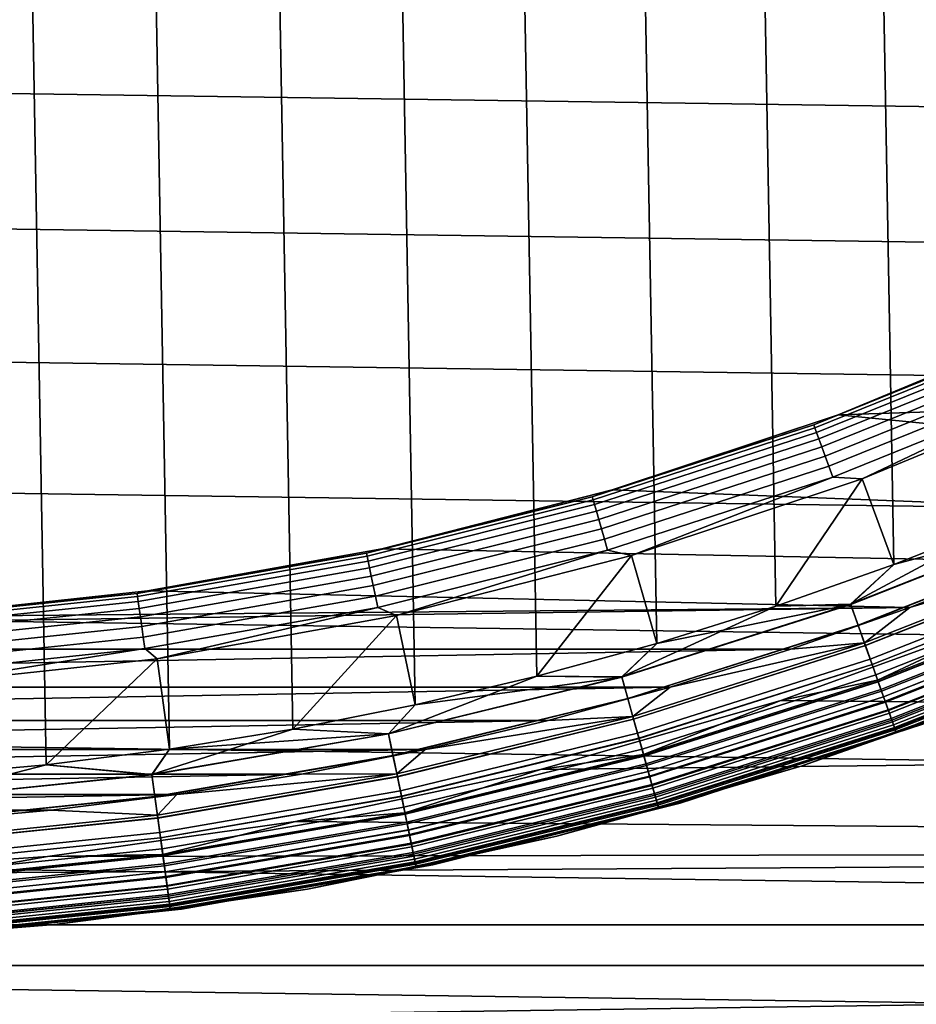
# Model space of a CAD drawing. Header units: metres. Extents: x -25 to 100, y -25 to 25.
# Tile 15 of 72: x 1.52 to 5.44, y -16.26 to -11.95. Entities that reach past the tile are written whole.
import ezdxf

# ---------------------------------------------------------------- set-up
doc = ezdxf.new("R2010")
doc.units = ezdxf.units.M
doc.layers.add('solid_Z_536_159_XXX', color=7, linetype='CONTINUOUS')

msp = doc.modelspace()

# ---------------------------------------------------------------- linework, layer by layer
at = {"layer": 'solid_Z_536_159_XXX'}
for points in [[(1.634589, -15.212441, 84.300003), (1.092094, 15.260936, 84.300003), (0.547232, 15.290122, 84.300003), (1.092096, -15.260936, 84.300003)], [(2.174844, -15.144614, 84.300003), (1.634585, 15.212441, 84.300003), (1.092094, 15.260936, 84.300003), (1.634589, -15.212441, 84.300003)], [(2.713965, -15.057249, 84.300003), (2.174839, 15.144614, 84.300003), (1.634585, 15.212441, 84.300003), (2.174844, -15.144614, 84.300003)], [(3.250474, -14.950622, 84.300003), (2.713959, 15.05725, 84.300003), (2.174839, 15.144614, 84.300003), (2.713965, -15.057249, 84.300003)], [(3.782193, -14.825134, 84.300003), (3.250467, 14.950624, 84.300003), (2.713959, 15.05725, 84.300003), (3.250474, -14.950622, 84.300003)], [(4.308085, -14.680914, 84.300003), (3.782185, 14.825136, 84.300003), (3.250467, 14.950624, 84.300003), (3.782193, -14.825134, 84.300003)], [(4.829766, -14.517581, 84.300003), (4.308077, 14.680916, 84.300003), (3.782185, 14.825136, 84.300003), (4.308085, -14.680914, 84.300003)], [(5.345535, -14.335732, 84.300003), (4.829758, 14.517583, 84.300003), (4.308077, 14.680916, 84.300003), (4.829766, -14.517581, 84.300003)], [(5.85341, -14.136039, 84.300003), (5.345527, 14.335734, 84.300003), (4.829758, 14.517583, 84.300003), (5.345535, -14.335732, 84.300003)], [(6.353783, -13.918241, 84.300003), (5.853403, 14.136042, 84.300003), (5.345527, 14.335734, 84.300003), (5.85341, -14.136039, 84.300003)], [(20.808964, -12.548932, -2.5), (-21.15888, -11.949378, -2.5), (-21.4918, -11.339714, -2.5), (21.15892, -11.949306, -2.5)], [(20.44264, -13.137276, -2.5), (-20.80892, -12.549004, -2.5), (-21.15888, -11.949378, -2.5), (20.808964, -12.548932, -2.5)], [(20.059111, -13.715631, -2.5), (-20.442595, -13.137346, -2.5), (-20.80892, -12.549004, -2.5), (20.44264, -13.137276, -2.5)], [(19.658863, -14.283385, -2.5), (-20.059063, -13.715699, -2.5), (-20.442595, -13.137346, -2.5), (20.059111, -13.715631, -2.5)], [(6.065315, -13.280458, 66.300003), (5.101979, -13.679536, 66.300003), (7.427557, -13.604421, 66.300003), (7.908655, -13.330396, 66.300003)], [(6.065062, -13.280626, 74), (5.102179, -13.679465, 74), (5.101979, -13.679536, 66.300003), (6.065315, -13.280458, 66.300003)], [(5.940209, -13.341928, 74.052094), (5.102179, -13.679465, 74), (6.065062, -13.280626, 74)], [(4.995053, -13.723795, 74.052094), (5.102179, -13.679465, 74), (5.940209, -13.341928, 74.052094)], [(4.995053, -13.723795, 74.052094), (5.940209, -13.341928, 74.052094), (5.945721, -13.354308, 74.102654), (4.999688, -13.73653, 74.102654)], [(4.999688, -13.73653, 74.102654), (5.945721, -13.354308, 74.102654), (5.954724, -13.374529, 74.150093), (5.007258, -13.75733, 74.150093)], [(5.007258, -13.75733, 74.150093), (5.954724, -13.374529, 74.150093), (5.966944, -13.401975, 74.192955), (5.017534, -13.785561, 74.192955)], [(5.017534, -13.785561, 74.192955), (5.966944, -13.401975, 74.192955), (5.982008, -13.435809, 74.22995), (5.030201, -13.820364, 74.22995)], [(5.030201, -13.820364, 74.22995), (5.982008, -13.435809, 74.22995), (5.999458, -13.475002, 74.259941), (5.044875, -13.86068, 74.259941)], [(5.044875, -13.86068, 74.259941), (5.999458, -13.475002, 74.259941), (6.018763, -13.518362, 74.282013), (5.061108, -13.905279, 74.282013)], [(5.061108, -13.905279, 74.282013), (6.018763, -13.518362, 74.282013), (6.039334, -13.564567, 74.295509), (5.078406, -13.952806, 74.295509)], [(5.078406, -13.952806, 74.295509), (6.039334, -13.564567, 74.295509), (5.207553, -13.960282, 74.300003)], [(5.207553, -13.960282, 74.300003), (6.189275, -13.553633, 74.300003), (5.853405, -14.136041, 74.300003), (5.34553, -14.335733, 74.300003)], [(6.039334, -13.564567, 74.295509), (6.189275, -13.553633, 74.300003), (5.207553, -13.960282, 74.300003)], [(5.101979, -13.679536, 66.300003), (6.938223, -13.860394, 66.300003), (7.427557, -13.604421, 66.300003)], [(5.102179, -13.679465, 74), (4.113294, -14.008597, 74), (4.113195, -14.008563, 66.300003), (5.101979, -13.679536, 66.300003)], [(5.101979, -13.679536, 66.300003), (4.113195, -14.008563, 66.300003), (6.438989, -14.099151, 66.300003), (6.938223, -13.860394, 66.300003)], [(4.995053, -13.723795, 74.052094), (4.113294, -14.008597, 74), (5.102179, -13.679465, 74)], [(19.242878, -14.839157, -2.5), (-19.658813, -14.283453, -2.5), (-20.059063, -13.715699, -2.5), (19.658863, -14.283385, -2.5)], [(4.025562, -14.038802, 74.052094), (4.113294, -14.008597, 74), (4.995053, -13.723795, 74.052094)], [(4.025562, -14.038802, 74.052094), (4.995053, -13.723795, 74.052094), (4.999688, -13.73653, 74.102654), (4.029297, -14.051829, 74.102654)], [(4.029297, -14.051829, 74.102654), (4.999688, -13.73653, 74.102654), (5.007258, -13.75733, 74.150093), (4.035398, -14.073107, 74.150093)], [(4.035398, -14.073107, 74.150093), (5.007258, -13.75733, 74.150093), (5.017534, -13.785561, 74.192955), (4.043679, -14.101986, 74.192955)], [(4.043679, -14.101986, 74.192955), (5.017534, -13.785561, 74.192955), (5.030201, -13.820364, 74.22995), (4.053888, -14.137588, 74.22995)], [(4.053888, -14.137588, 74.22995), (5.030201, -13.820364, 74.22995), (5.044875, -13.86068, 74.259941), (4.065713, -14.178828, 74.259941)], [(4.065713, -14.178828, 74.259941), (5.044875, -13.86068, 74.259941), (5.061108, -13.905279, 74.282013), (4.078796, -14.224452, 74.282013)], [(4.078796, -14.224452, 74.282013), (5.061108, -13.905279, 74.282013), (5.078406, -13.952806, 74.295509), (4.092737, -14.27307, 74.295509)], [(4.092737, -14.27307, 74.295509), (5.078406, -13.952806, 74.295509), (4.197393, -14.296533, 74.300003)], [(5.078406, -13.952806, 74.295509), (5.207553, -13.960282, 74.300003), (4.197393, -14.296533, 74.300003)], [(4.197393, -14.296533, 74.300003), (5.207553, -13.960282, 74.300003), (4.829761, -14.517582, 74.300003), (4.30808, -14.680916, 74.300003)], [(5.156721, -14.509622, 74.306999), (4.829761, -14.517582, 74.300003), (5.207553, -13.960282, 74.300003), (5.34553, -14.335733, 74.300003)], [(4.113294, -14.008597, 74), (3.103452, -14.266345, 74), (3.103791, -14.266253, 66.300003), (4.113195, -14.008563, 66.300003)], [(4.025562, -14.038802, 74.052094), (3.103452, -14.266345, 74), (4.113294, -14.008597, 74)], [(4.113195, -14.008563, 66.300003), (3.103791, -14.266253, 66.300003), (5.930905, -14.320296, 66.300003), (6.438989, -14.099151, 66.300003)], [(3.036458, -14.285413, 74.052094), (3.103452, -14.266345, 74), (4.025562, -14.038802, 74.052094)], [(3.036458, -14.285413, 74.052094), (4.025562, -14.038802, 74.052094), (4.029297, -14.051829, 74.102654), (3.039276, -14.29867, 74.102654)], [(3.039276, -14.29867, 74.102654), (4.029297, -14.051829, 74.102654), (4.035398, -14.073107, 74.150093), (3.043878, -14.32032, 74.150093)], [(3.043878, -14.32032, 74.150093), (4.035398, -14.073107, 74.150093), (4.043679, -14.101986, 74.192955), (3.050124, -14.349707, 74.192955)], [(3.050124, -14.349707, 74.192955), (4.043679, -14.101986, 74.192955), (4.053888, -14.137588, 74.22995), (3.057825, -14.385934, 74.22995)], [(3.057825, -14.385934, 74.22995), (4.053888, -14.137588, 74.22995), (4.065713, -14.178828, 74.259941), (3.066745, -14.427899, 74.259941)], [(5.156721, -14.509622, 74.306999), (5.853405, -14.136041, 74.300003), (6.134871, -14.123889, 74.306999)], [(5.156721, -14.509622, 74.306999), (6.134871, -14.123889, 74.306999), (6.173801, -14.213515, 74.328133), (5.189444, -14.601695, 74.328133)], [(5.156721, -14.509622, 74.306999), (5.34553, -14.335733, 74.300003), (5.853405, -14.136041, 74.300003)], [(5.157019, -14.510461, 84.292877), (6.135226, -14.124706, 84.292877), (5.345535, -14.335732, 84.300003)], [(5.189733, -14.602509, 84.271614), (6.174145, -14.214307, 84.271614), (6.135226, -14.124706, 84.292877), (5.157019, -14.510461, 84.292877)], [(6.135226, -14.124706, 84.292877), (5.85341, -14.136039, 84.300003), (5.345535, -14.335732, 84.300003)], [(3.066745, -14.427899, 74.259941), (4.065713, -14.178828, 74.259941), (4.078796, -14.224452, 74.282013), (3.076612, -14.474324, 74.282013)], [(3.076612, -14.474324, 74.282013), (4.078796, -14.224452, 74.282013), (4.092737, -14.27307, 74.295509), (3.087128, -14.523796, 74.295509)], [(5.189444, -14.601695, 74.328133), (6.173801, -14.213515, 74.328133), (6.211134, -14.299465, 74.362968), (5.220825, -14.689993, 74.362968)], [(5.221099, -14.690764, 84.236656), (6.211461, -14.300216, 84.236656), (6.174145, -14.214307, 84.271614), (5.189733, -14.602509, 84.271614)], [(3.103791, -14.266253, 66.300003), (2.077429, -14.451415, 66.300003), (5.415913, -14.52299, 66.300003), (5.930905, -14.320296, 66.300003)], [(3.103452, -14.266345, 74), (2.077796, -14.451393, 74), (2.077429, -14.451415, 66.300003), (3.103791, -14.266253, 66.300003)], [(3.036458, -14.285413, 74.052094), (2.077796, -14.451393, 74), (3.103452, -14.266345, 74)], [(3.087128, -14.523796, 74.295509), (4.092737, -14.27307, 74.295509), (3.167582, -14.559317, 74.300003)], [(4.092737, -14.27307, 74.295509), (4.197393, -14.296533, 74.300003), (3.167582, -14.559317, 74.300003)], [(18.811886, -15.381883, -2.5), (-19.242826, -14.839223, -2.5), (-19.658813, -14.283453, -2.5), (19.242878, -14.839157, -2.5)], [(2.032562, -14.462427, 74.052094), (2.077796, -14.451393, 74), (3.036458, -14.285413, 74.052094)], [(2.032562, -14.462427, 74.052094), (3.036458, -14.285413, 74.052094), (3.039276, -14.29867, 74.102654), (2.034448, -14.475847, 74.102654)], [(2.034448, -14.475847, 74.102654), (3.039276, -14.29867, 74.102654), (3.043878, -14.32032, 74.150093), (2.037528, -14.497766, 74.150093)], [(3.167582, -14.559317, 74.300003), (4.197393, -14.296533, 74.300003), (3.782188, -14.825136, 74.300003), (3.25047, -14.950623, 74.300003)], [(4.154528, -14.827703, 74.306999), (3.782188, -14.825136, 74.300003), (4.197393, -14.296533, 74.300003), (4.30808, -14.680916, 74.300003)], [(5.216827, -14.678745, 66.293846), (6.206379, -14.288517, 66.293846), (5.415913, -14.52299, 66.300003)], [(5.242401, -14.750702, 66.275505), (6.236803, -14.358561, 66.275505), (6.206379, -14.288517, 66.293846), (5.216827, -14.678745, 66.293846)], [(5.220825, -14.689993, 74.362968), (6.211134, -14.299465, 74.362968), (6.24611, -14.379988, 74.410797), (5.250224, -14.772714, 74.410797)], [(5.250477, -14.773427, 84.188713), (6.246411, -14.380682, 84.188713), (6.211461, -14.300216, 84.236656), (5.221099, -14.690764, 84.236656)], [(6.206379, -14.288517, 66.293846), (5.930905, -14.320296, 66.300003), (5.415913, -14.52299, 66.300003)], [(2.037528, -14.497766, 74.150093), (3.043878, -14.32032, 74.150093), (3.050124, -14.349707, 74.192955), (2.041709, -14.527517, 74.192955)], [(2.041709, -14.527517, 74.192955), (3.050124, -14.349707, 74.192955), (3.057825, -14.385934, 74.22995), (2.046864, -14.564194, 74.22995)], [(5.157019, -14.510461, 84.292877), (5.345535, -14.335732, 84.300003), (4.829766, -14.517581, 84.300003)], [(5.266697, -14.819065, 66.24543), (6.265708, -14.425106, 66.24543), (6.236803, -14.358561, 66.275505), (5.242401, -14.750702, 66.275505)], [(2.046864, -14.564194, 74.22995), (3.057825, -14.385934, 74.22995), (3.066745, -14.427899, 74.259941), (2.052835, -14.606679, 74.259941)], [(5.250224, -14.772714, 74.410797), (6.24611, -14.379988, 74.410797), (6.278014, -14.453439, 74.47065), (5.277041, -14.848171, 74.47065)], [(5.277269, -14.848811, 84.128761), (6.278285, -14.454062, 84.128761), (6.246411, -14.380682, 84.188713), (5.250477, -14.773427, 84.188713)], [(2.052835, -14.606679, 74.259941), (3.066745, -14.427899, 74.259941), (3.076612, -14.474324, 74.282013), (2.05944, -14.653679, 74.282013)], [(5.289116, -14.882148, 66.204369), (6.29238, -14.486511, 66.204369), (6.265708, -14.425106, 66.24543), (5.266697, -14.819065, 66.24543)], [(1.018762, -14.568982, 74.052094), (1.041552, -14.562801, 74), (2.032562, -14.462427, 74.052094)], [(1.018762, -14.568982, 74.052094), (2.032562, -14.462427, 74.052094), (2.034448, -14.475847, 74.102654), (1.019708, -14.582501, 74.102654)], [(1.019708, -14.582501, 74.102654), (2.034448, -14.475847, 74.102654), (2.037528, -14.497766, 74.150093), (1.021252, -14.604582, 74.150093)], [(2.077796, -14.451393, 74), (1.041552, -14.562801, 74), (1.042804, -14.562669, 66.300003), (2.077429, -14.451415, 66.300003)], [(2.032562, -14.462427, 74.052094), (1.041552, -14.562801, 74), (2.077796, -14.451393, 74)], [(2.077429, -14.451415, 66.300003), (1.042804, -14.562669, 66.300003), (5.415913, -14.52299, 66.300003)], [(2.05944, -14.653679, 74.282013), (3.076612, -14.474324, 74.282013), (3.087128, -14.523796, 74.295509), (2.066479, -14.703764, 74.295509)], [(6.275508, -14.447668, 0.004494), (5.274934, -14.842243, 0.004494), (5.881423, -14.55665)], [(6.295658, -14.494058, 0.017985), (5.291872, -14.8899, 0.017985), (5.274934, -14.842243, 0.004494), (6.275508, -14.447668, 0.004494)], [(5.277041, -14.848171, 74.47065), (6.278014, -14.453439, 74.47065), (6.306196, -14.51832, 74.541298), (5.30073, -14.914824, 74.541298)], [(5.300927, -14.91538, 84.058022), (6.306431, -14.518861, 84.058022), (6.278285, -14.454062, 84.128761), (5.277269, -14.848811, 84.128761)], [(5.309106, -14.938393, 66.153328), (6.316162, -14.541262, 66.153328), (6.29238, -14.486511, 66.204369), (5.289116, -14.882148, 66.204369)], [(0, -14.6, 66.300003), (-4.895106, -14.706697, 66.300003), (4.895146, -14.706684, 66.300003), (5.415913, -14.52299, 66.300003)], [(1.042804, -14.562669, 66.300003), (0, -14.6, 66.300003), (5.415913, -14.52299, 66.300003)], [(1.021252, -14.604582, 74.150093), (2.037528, -14.497766, 74.150093), (2.041709, -14.527517, 74.192955), (1.023347, -14.634552, 74.192955)], [(1.023347, -14.634552, 74.192955), (2.041709, -14.527517, 74.192955), (2.046864, -14.564194, 74.22995), (1.025931, -14.671498, 74.22995)], [(2.066479, -14.703764, 74.295509), (3.087128, -14.523796, 74.295509), (2.120059, -14.748389, 74.300003)], [(3.087128, -14.523796, 74.295509), (3.167582, -14.559317, 74.300003), (2.120059, -14.748389, 74.300003)], [(4.154528, -14.827703, 74.306999), (4.829761, -14.517582, 74.300003), (5.156721, -14.509622, 74.306999)], [(4.154528, -14.827703, 74.306999), (5.156721, -14.509622, 74.306999), (5.189444, -14.601695, 74.328133), (4.180891, -14.921795, 74.328133)], [(4.154528, -14.827703, 74.306999), (4.30808, -14.680916, 74.300003), (4.829761, -14.517582, 74.300003)], [(4.154768, -14.828561, 84.292877), (5.157019, -14.510461, 84.292877), (4.308085, -14.680914, 84.300003)], [(4.181124, -14.922626, 84.271614), (5.189733, -14.602509, 84.271614), (5.157019, -14.510461, 84.292877), (4.154768, -14.828561, 84.292877)], [(5.157019, -14.510461, 84.292877), (4.829766, -14.517581, 84.300003), (4.308085, -14.680914, 84.300003)], [(5.216827, -14.678745, 66.293846), (5.415913, -14.52299, 66.300003), (4.895146, -14.706684, 66.300003)], [(5.291872, -14.8899, 0.017985), (6.295658, -14.494058, 0.017985), (6.314567, -14.537591, 0.040062), (5.307766, -14.934622, 0.040062)], [(5.30073, -14.914824, 74.541298), (6.306196, -14.51832, 74.541298), (6.330081, -14.573309, 74.6213), (5.320807, -14.971315, 74.6213)], [(5.32097, -14.971774, 83.977943), (6.330275, -14.573755, 83.977943), (6.306431, -14.518861, 84.058022), (5.300927, -14.91538, 84.058022)], [(1.025931, -14.671498, 74.22995), (2.046864, -14.564194, 74.22995), (2.052835, -14.606679, 74.259941), (1.028924, -14.714296, 74.259941)], [(2.120059, -14.748389, 74.300003), (3.167582, -14.559317, 74.300003), (2.713963, -15.05725, 74.300003), (2.174843, -15.144614, 74.300003)], [(3.132964, -15.076652, 74.306999), (2.713963, -15.05725, 74.300003), (3.167582, -14.559317, 74.300003), (3.25047, -14.950623, 74.300003)], [(18.426022, -15.0639), (18.848141, -14.532258), (5.881423, -14.55665), (4.851567, -14.931587)], [(5.274934, -14.842243, 0.004494), (4.851567, -14.931587), (5.881423, -14.55665)], [(5.307766, -14.934622, 0.040062), (6.314567, -14.537591, 0.040062), (6.331659, -14.576941, 0.070052), (5.322133, -14.975047, 0.070052)], [(5.326173, -14.986414, 66.093575), (6.336465, -14.588007, 66.093575), (6.316162, -14.541262, 66.153328), (5.309106, -14.938393, 66.153328)], [(5.320807, -14.971315, 74.6213), (6.330081, -14.573309, 74.6213), (6.349183, -14.617284, 74.70903), (5.336862, -15.016491, 74.70903)], [(5.336987, -15.016843, 83.890152), (6.349331, -14.617626, 83.890152), (6.330275, -14.573755, 83.977943), (5.32097, -14.971774, 83.977943)], [(1.028924, -14.714296, 74.259941), (2.052835, -14.606679, 74.259941), (2.05944, -14.653679, 74.282013), (1.032235, -14.761642, 74.282013)], [(4.180891, -14.921795, 74.328133), (5.189444, -14.601695, 74.328133), (5.220825, -14.689993, 74.362968), (4.206173, -15.012029, 74.362968)], [(4.206394, -15.012816, 84.236656), (5.221099, -14.690764, 84.236656), (5.189733, -14.602509, 84.271614), (4.181124, -14.922626, 84.271614)], [(5.322133, -14.975047, 0.070052), (6.331659, -14.576941, 0.070052), (6.346415, -14.610912, 0.107043), (5.334536, -15.009946, 0.107043)], [(5.339896, -15.025026, 66.026573), (6.352791, -14.625592, 66.026573), (6.336465, -14.588007, 66.093575), (5.326173, -14.986414, 66.093575)], [(5.334536, -15.009946, 0.107043), (6.346415, -14.610912, 0.107043), (6.358384, -14.638468, 0.149909), (5.344597, -15.038254, 0.149909)], [(5.336862, -15.016491, 74.70903), (6.349183, -14.617284, 74.70903), (6.36311, -14.649347, 74.802689), (5.348569, -15.049431, 74.802689)], [(5.348654, -15.049669, 83.796448), (6.36321, -14.64958, 83.796448), (6.349331, -14.617626, 83.890152), (5.336987, -15.016843, 83.890152)], [(1.032235, -14.761642, 74.282013), (2.05944, -14.653679, 74.282013), (2.066479, -14.703764, 74.295509), (1.035763, -14.812097, 74.295509)], [(5.349936, -15.053276, 65.953987), (6.364736, -14.65309, 65.953987), (6.352791, -14.625592, 66.026573), (5.339896, -15.025026, 66.026573)], [(5.344597, -15.038254, 0.149909), (6.358384, -14.638468, 0.149909), (6.367202, -14.65877, 0.197345), (5.352009, -15.059111, 0.197345)], [(5.348569, -15.049431, 74.802689), (6.36311, -14.649347, 74.802689), (6.371579, -14.668846, 74.900383), (5.355688, -15.069461, 74.900383)], [(5.355731, -15.069581, 83.69873), (6.37163, -14.668962, 83.69873), (6.36321, -14.64958, 83.796448), (5.348654, -15.049669, 83.796448)], [(5.356045, -15.070467, 65.877594), (6.372004, -14.669825, 65.877594), (6.364736, -14.65309, 65.953987), (5.349936, -15.053276, 65.953987)], [(5.352009, -15.059111, 0.197345), (6.367202, -14.65877, 0.197345), (6.372602, -14.671201, 0.247906), (5.356547, -15.07188, 0.247906)], [(1.035763, -14.812097, 74.295509), (2.066479, -14.703764, 74.295509), (1.064886, -14.861814, 74.300003)], [(2.066479, -14.703764, 74.295509), (2.120059, -14.748389, 74.300003), (1.064886, -14.861814, 74.300003)], [(4.154768, -14.828561, 84.292877), (4.308085, -14.680914, 84.300003), (3.782193, -14.825134, 84.300003)], [(4.202953, -15.000535, 66.293846), (5.216827, -14.678745, 66.293846), (4.366817, -14.872029, 66.300003)], [(4.223556, -15.074069, 66.275505), (5.242401, -14.750702, 66.275505), (5.216827, -14.678745, 66.293846), (4.202953, -15.000535, 66.293846)], [(4.206173, -15.012029, 74.362968), (5.220825, -14.689993, 74.362968), (5.250224, -14.772714, 74.410797), (4.229859, -15.096563, 74.410797)], [(4.230063, -15.097292, 84.188713), (5.250477, -14.773427, 84.188713), (5.221099, -14.690764, 84.236656), (4.206394, -15.012816, 84.236656)], [(5.216827, -14.678745, 66.293846), (4.895146, -14.706684, 66.300003), (4.366817, -14.872029, 66.300003)], [(5.355688, -15.069461, 74.900383), (6.371579, -14.668846, 74.900383), (5.472319, -15.035083, 75)], [(5.355731, -15.069581, 83.69873), (5.472319, -15.035083, 83.599998), (6.37163, -14.668962, 83.69873)], [(5.356045, -15.070467, 65.877594), (5.993706, -14.834942, 65.800003), (6.372004, -14.669825, 65.877594)], [(5.356547, -15.07188, 0.247906), (6.372602, -14.671201, 0.247906), (5.993712, -14.834939, 0.3)], [(-4.895106, -14.706697, 66.300003), (-4.366777, -14.872041, 66.300003), (4.895146, -14.706684, 66.300003)], [(-4.366777, -14.872041, 66.300003), (4.366817, -14.872029, 66.300003), (4.895146, -14.706684, 66.300003)], [(1.064886, -14.861814, 74.300003), (2.120059, -14.748389, 74.300003), (1.634588, -15.212441, 74.300003), (1.092096, -15.260936, 74.300003)], [(2.120059, -14.748389, 74.300003), (2.174843, -15.144614, 74.300003), (1.634588, -15.212441, 74.300003)], [(4.24313, -15.14393, 66.24543), (5.266697, -14.819065, 66.24543), (5.242401, -14.750702, 66.275505), (4.223556, -15.074069, 66.275505)], [(4.229859, -15.096563, 74.410797), (5.250224, -14.772714, 74.410797), (5.277041, -14.848171, 74.47065), (4.251464, -15.173675, 74.47065)], [(4.251647, -15.174329, 84.128761), (5.277269, -14.848811, 84.128761), (5.250477, -14.773427, 84.188713), (4.230063, -15.097292, 84.188713)], [(3.132964, -15.076652, 74.306999), (3.25047, -14.950623, 74.300003), (3.782188, -14.825136, 74.300003)], [(3.132964, -15.076652, 74.306999), (3.782188, -14.825136, 74.300003), (4.154528, -14.827703, 74.306999)], [(3.132964, -15.076652, 74.306999), (4.154528, -14.827703, 74.306999), (4.180891, -14.921795, 74.328133), (3.152845, -15.172323, 74.328133)], [(3.133145, -15.077523, 84.292877), (4.154768, -14.828561, 84.292877), (3.250474, -14.950622, 84.300003)], [(3.153021, -15.173168, 84.271614), (4.181124, -14.922626, 84.271614), (4.154768, -14.828561, 84.292877), (3.133145, -15.077523, 84.292877)], [(4.154768, -14.828561, 84.292877), (3.782193, -14.825134, 84.300003), (3.250474, -14.950622, 84.300003)], [(4.261193, -15.208396, 66.204369), (5.289116, -14.882148, 66.204369), (5.266697, -14.819065, 66.24543), (4.24313, -15.14393, 66.24543)], [(18.364874, -15.912814, -2.5), (-18.811832, -15.381948, -2.5), (-19.242826, -14.839223, -2.5), (18.811886, -15.381883, -2.5)], [(-4.366777, -14.872041, 66.300003), (-3.832439, -15.018633, 66.300003), (4.366817, -14.872029, 66.300003)], [(-3.832439, -15.018633, 66.300003), (3.832479, -15.018622, 66.300003), (4.366817, -14.872029, 66.300003)], [(4.202953, -15.000535, 66.293846), (4.366817, -14.872029, 66.300003), (3.832479, -15.018622, 66.300003)], [(5.274934, -14.842243, 0.004494), (4.249767, -15.167617, 0.004494), (4.851567, -14.931587)], [(5.291872, -14.8899, 0.017985), (4.263412, -15.216318, 0.017985), (4.249767, -15.167617, 0.004494), (5.274934, -14.842243, 0.004494)], [(4.251464, -15.173675, 74.47065), (5.277041, -14.848171, 74.47065), (5.30073, -14.914824, 74.541298), (4.270549, -15.241789, 74.541298)], [(4.270708, -15.242356, 84.058022), (5.300927, -14.91538, 84.058022), (5.277269, -14.848811, 84.128761), (4.251647, -15.174329, 84.128761)], [(4.944279, -15.216902, 0.3), (5.993712, -14.834939, 0.3), (5.993706, -14.834942, 65.800003), (4.944273, -15.216904, 65.800003)], [(5.356045, -15.070467, 65.877594), (4.944273, -15.216904, 65.800003), (5.993706, -14.834942, 65.800003)], [(5.356547, -15.07188, 0.247906), (5.993712, -14.834939, 0.3), (4.944279, -15.216902, 0.3)], [(4.277297, -15.265875, 66.153328), (5.309106, -14.938393, 66.153328), (5.289116, -14.882148, 66.204369), (4.261193, -15.208396, 66.204369)], [(4.263412, -15.216318, 0.017985), (5.291872, -14.8899, 0.017985), (5.307766, -14.934622, 0.040062), (4.276217, -15.262021, 0.040062)], [(4.270549, -15.241789, 74.541298), (5.30073, -14.914824, 74.541298), (5.320807, -14.971315, 74.6213), (4.286724, -15.299519, 74.6213)], [(4.286855, -15.299987, 83.977943), (5.32097, -14.971774, 83.977943), (5.300927, -14.91538, 84.058022), (4.270708, -15.242356, 84.058022)], [(3.133145, -15.077523, 84.292877), (3.250474, -14.950622, 84.300003), (2.713965, -15.057249, 84.300003)], [(3.152845, -15.172323, 74.328133), (4.180891, -14.921795, 74.328133), (4.206173, -15.012029, 74.362968), (3.171911, -15.264071, 74.362968)], [(3.172077, -15.264873, 84.236656), (4.206394, -15.012816, 84.236656), (4.181124, -14.922626, 84.271614), (3.153021, -15.173168, 84.271614)], [(4.249767, -15.167617, 0.004494), (3.798014, -15.233591), (4.851567, -14.931587)], [(18.426022, -15.0639), (4.851567, -14.931587), (3.798014, -15.233591)], [(4.276217, -15.262021, 0.040062), (5.307766, -14.934622, 0.040062), (5.322133, -14.975047, 0.070052), (4.287793, -15.303332, 0.070052)], [(4.291047, -15.314948, 66.093575), (5.326173, -14.986414, 66.093575), (5.309106, -14.938393, 66.153328), (4.277297, -15.265875, 66.153328)], [(3.169482, -15.252384, 66.293846), (4.202953, -15.000535, 66.293846), (3.294165, -15.145898, 66.300003)], [(3.185019, -15.327153, 66.275505), (4.223556, -15.074069, 66.275505), (4.202953, -15.000535, 66.293846), (3.169482, -15.252384, 66.293846)], [(4.202953, -15.000535, 66.293846), (3.832479, -15.018622, 66.300003), (3.294165, -15.145898, 66.300003)], [(4.286724, -15.299519, 74.6213), (5.320807, -14.971315, 74.6213), (5.336862, -15.016491, 74.70903), (4.299659, -15.345685, 74.70903)], [(4.29976, -15.346045, 83.890152), (5.336987, -15.016843, 83.890152), (5.32097, -14.971774, 83.977943), (4.286855, -15.299987, 83.977943)], [(4.287793, -15.303332, 0.070052), (5.322133, -14.975047, 0.070052), (5.334536, -15.009946, 0.107043), (4.297785, -15.338995, 0.107043)], [(4.302103, -15.354406, 66.026573), (5.339896, -15.025026, 66.026573), (5.326173, -14.986414, 66.093575), (4.291047, -15.314948, 66.093575)], [(-3.832439, -15.018633, 66.300003), (-3.294124, -15.145906, 66.300003), (3.832479, -15.018622, 66.300003)], [(-3.294124, -15.145906, 66.300003), (3.294165, -15.145898, 66.300003), (3.832479, -15.018622, 66.300003)], [(3.171911, -15.264071, 74.362968), (4.206173, -15.012029, 74.362968), (4.229859, -15.096563, 74.410797), (3.189772, -15.350025, 74.410797)], [(3.189926, -15.350766, 84.188713), (4.230063, -15.097292, 84.188713), (4.206394, -15.012816, 84.236656), (3.172077, -15.264873, 84.236656)], [(4.297785, -15.338995, 0.107043), (5.334536, -15.009946, 0.107043), (5.344597, -15.038254, 0.149909), (4.305891, -15.367925, 0.149909)], [(4.299659, -15.345685, 74.70903), (5.336862, -15.016491, 74.70903), (5.348569, -15.049431, 74.802689), (4.309091, -15.379346, 74.802689)], [(4.309159, -15.37959, 83.796448), (5.348654, -15.049669, 83.796448), (5.336987, -15.016843, 83.890152), (4.29976, -15.346045, 83.890152)], [(4.310192, -15.383276, 65.953987), (5.349936, -15.053276, 65.953987), (5.339896, -15.025026, 66.026573), (4.302103, -15.354406, 66.026573)], [(4.305891, -15.367925, 0.149909), (5.344597, -15.038254, 0.149909), (5.352009, -15.059111, 0.197345), (4.311862, -15.389238, 0.197345)], [(4.309091, -15.379346, 74.802689), (5.348569, -15.049431, 74.802689), (5.355688, -15.069461, 74.900383), (4.314826, -15.399816, 74.900383)], [(4.410195, -15.380188, 75), (5.472319, -15.035083, 75), (5.472319, -15.035083, 83.599998), (4.410195, -15.380188, 83.599998)], [(5.355731, -15.069581, 83.69873), (4.410195, -15.380188, 83.599998), (5.472319, -15.035083, 83.599998)], [(5.355688, -15.069461, 74.900383), (5.472319, -15.035083, 75), (4.410195, -15.380188, 75)], [(2.096793, -15.255305, 74.306999), (2.174843, -15.144614, 74.300003), (2.713963, -15.05725, 74.300003)], [(2.096793, -15.255305, 74.306999), (2.713963, -15.05725, 74.300003), (3.132964, -15.076652, 74.306999)], [(2.096793, -15.255305, 74.306999), (3.132964, -15.076652, 74.306999), (3.152845, -15.172323, 74.328133), (2.110099, -15.352111, 74.328133)], [(2.096915, -15.256187, 84.292877), (3.133145, -15.077523, 84.292877), (2.174844, -15.144614, 84.300003)], [(2.110217, -15.352966, 84.271614), (3.153021, -15.173168, 84.271614), (3.133145, -15.077523, 84.292877), (2.096915, -15.256187, 84.292877)], [(3.133145, -15.077523, 84.292877), (2.713965, -15.057249, 84.300003), (2.174844, -15.144614, 84.300003)], [(17.988209, -15.58399), (18.426022, -15.0639), (3.798014, -15.233591), (2.726667, -15.461398)], [(3.19978, -15.398188, 66.24543), (4.24313, -15.14393, 66.24543), (4.223556, -15.074069, 66.275505), (3.185019, -15.327153, 66.275505)], [(4.31486, -15.399939, 83.69873), (5.355731, -15.069581, 83.69873), (5.348654, -15.049669, 83.796448), (4.309159, -15.37959, 83.796448)], [(4.315114, -15.400844, 65.877594), (5.356045, -15.070467, 65.877594), (5.349936, -15.053276, 65.953987), (4.310192, -15.383276, 65.953987)], [(4.311862, -15.389238, 0.197345), (5.352009, -15.059111, 0.197345), (5.356547, -15.07188, 0.247906), (4.315519, -15.402287, 0.247906)], [(4.314826, -15.399816, 74.900383), (5.355688, -15.069461, 74.900383), (4.410195, -15.380188, 75)], [(4.31486, -15.399939, 83.69873), (4.410195, -15.380188, 83.599998), (5.355731, -15.069581, 83.69873)], [(4.315114, -15.400844, 65.877594), (4.944273, -15.216904, 65.800003), (5.356045, -15.070467, 65.877594)], [(4.315519, -15.402287, 0.247906), (5.356547, -15.07188, 0.247906), (4.944279, -15.216902, 0.3)], [(3.189772, -15.350025, 74.410797), (4.229859, -15.096563, 74.410797), (4.251464, -15.173675, 74.47065), (3.206065, -15.428432, 74.47065)], [(3.206203, -15.429097, 84.128761), (4.251647, -15.174329, 84.128761), (4.230063, -15.097292, 84.188713), (3.189926, -15.350766, 84.188713)], [(-3.294124, -15.145906, 66.300003), (-2.752434, -15.25361, 66.300003), (3.294165, -15.145898, 66.300003)], [(-2.752434, -15.25361, 66.300003), (2.752474, -15.253603, 66.300003), (3.294165, -15.145898, 66.300003)], [(2.096793, -15.255305, 74.306999), (1.634588, -15.212441, 74.300003), (2.174843, -15.144614, 74.300003)], [(2.096915, -15.256187, 84.292877), (2.174844, -15.144614, 84.300003), (1.634589, -15.212441, 84.300003)], [(2.110099, -15.352111, 74.328133), (3.152845, -15.172323, 74.328133), (3.171911, -15.264071, 74.362968), (2.122859, -15.444946, 74.362968)], [(2.12297, -15.445757, 84.236656), (3.172077, -15.264873, 84.236656), (3.153021, -15.173168, 84.271614), (2.110217, -15.352966, 84.271614)], [(3.169482, -15.252384, 66.293846), (3.294165, -15.145898, 66.300003), (2.752474, -15.253603, 66.300003)], [(3.213401, -15.463736, 66.204369), (4.261193, -15.208396, 66.204369), (4.24313, -15.14393, 66.24543), (3.19978, -15.398188, 66.24543)], [(4.249767, -15.167617, 0.004494), (3.204785, -15.422272, 0.004494), (3.798014, -15.233591)], [(4.263412, -15.216318, 0.017985), (3.215075, -15.471791, 0.017985), (3.204785, -15.422272, 0.004494), (4.249767, -15.167617, 0.004494)], [(3.206065, -15.428432, 74.47065), (4.251464, -15.173675, 74.47065), (4.270549, -15.241789, 74.541298), (3.220457, -15.49769, 74.541298)], [(3.220577, -15.498266, 84.058022), (4.270708, -15.242356, 84.058022), (4.251647, -15.174329, 84.128761), (3.206203, -15.429097, 84.128761)], [(1.050846, -15.362832, 74.306999), (1.092096, -15.260936, 74.300003), (1.634588, -15.212441, 74.300003)], [(1.050846, -15.362832, 74.306999), (1.634588, -15.212441, 74.300003), (2.096793, -15.255305, 74.306999)], [(1.050907, -15.36372, 84.292877), (2.096915, -15.256187, 84.292877), (1.634589, -15.212441, 84.300003), (1.092096, -15.260936, 84.300003)], [(3.225546, -15.52218, 66.153328), (4.277297, -15.265875, 66.153328), (4.261193, -15.208396, 66.204369), (3.213401, -15.463736, 66.204369)], [(3.215075, -15.471791, 0.017985), (4.263412, -15.216318, 0.017985), (4.276217, -15.262021, 0.040062), (3.224732, -15.518261, 0.040062)], [(3.870757, -15.52473, 0.3), (4.944279, -15.216902, 0.3), (4.944273, -15.216904, 65.800003), (3.870753, -15.524731, 65.800003)], [(4.315114, -15.400844, 65.877594), (3.870753, -15.524731, 65.800003), (4.944273, -15.216904, 65.800003)], [(4.315519, -15.402287, 0.247906), (4.944279, -15.216902, 0.3), (3.870757, -15.52473, 0.3)], [(-2.752434, -15.25361, 66.300003), (-2.205797, -15.342119, 66.300003), (2.752474, -15.253603, 66.300003)], [(-2.205797, -15.342119, 66.300003), (2.205837, -15.342113, 66.300003), (2.752474, -15.253603, 66.300003)], [(1.050846, -15.362832, 74.306999), (2.096793, -15.255305, 74.306999), (2.110099, -15.352111, 74.328133), (1.057515, -15.46032, 74.328133)], [(1.057574, -15.461181, 84.271614), (2.110217, -15.352966, 84.271614), (2.096915, -15.256187, 84.292877), (1.050907, -15.36372, 84.292877)], [(2.121234, -15.433121, 66.293846), (3.169482, -15.252384, 66.293846), (2.205837, -15.342113, 66.300003)], [(2.131632, -15.508776, 66.275505), (3.185019, -15.327153, 66.275505), (3.169482, -15.252384, 66.293846), (2.121234, -15.433121, 66.293846)], [(2.122859, -15.444946, 74.362968), (3.171911, -15.264071, 74.362968), (3.189772, -15.350025, 74.410797), (2.134813, -15.531919, 74.410797)], [(2.134916, -15.532668, 84.188713), (3.189926, -15.350766, 84.188713), (3.172077, -15.264873, 84.236656), (2.12297, -15.445757, 84.236656)], [(3.169482, -15.252384, 66.293846), (2.752474, -15.253603, 66.300003), (2.205837, -15.342113, 66.300003)], [(3.204785, -15.422272, 0.004494), (2.726667, -15.461398), (3.798014, -15.233591)], [(3.220457, -15.49769, 74.541298), (4.270549, -15.241789, 74.541298), (4.286724, -15.299519, 74.6213), (3.232655, -15.556388, 74.6213)], [(3.232754, -15.556865, 83.977943), (4.286855, -15.299987, 83.977943), (4.270708, -15.242356, 84.058022), (3.220577, -15.498266, 84.058022)], [(3.224732, -15.518261, 0.040062), (4.276217, -15.262021, 0.040062), (4.287793, -15.303332, 0.070052), (3.23346, -15.560266, 0.070052)], [(3.235915, -15.572077, 66.093575), (4.291047, -15.314948, 66.093575), (4.277297, -15.265875, 66.153328), (3.225546, -15.52218, 66.153328)], [(3.232655, -15.556388, 74.6213), (4.286724, -15.299519, 74.6213), (4.299659, -15.345685, 74.70903), (3.242409, -15.60333, 74.70903)], [(3.242485, -15.603695, 83.890152), (4.29976, -15.346045, 83.890152), (4.286855, -15.299987, 83.977943), (3.232754, -15.556865, 83.977943)], [(3.23346, -15.560266, 0.070052), (4.287793, -15.303332, 0.070052), (4.297785, -15.338995, 0.107043), (3.240996, -15.596528, 0.107043)], [(-2.205797, -15.342119, 66.300003), (-1.656123, -15.411187, 66.300003), (2.205837, -15.342113, 66.300003)], [(-1.656123, -15.411187, 66.300003), (1.656163, -15.411182, 66.300003), (2.205837, -15.342113, 66.300003)], [(2.121234, -15.433121, 66.293846), (2.205837, -15.342113, 66.300003), (1.656163, -15.411182, 66.300003)], [(2.141511, -15.580652, 66.24543), (3.19978, -15.398188, 66.24543), (3.185019, -15.327153, 66.275505), (2.131632, -15.508776, 66.275505)], [(2.134813, -15.531919, 74.410797), (3.189772, -15.350025, 74.410797), (3.206065, -15.428432, 74.47065), (2.145717, -15.611254, 74.47065)], [(2.14581, -15.611927, 84.128761), (3.206203, -15.429097, 84.128761), (3.189926, -15.350766, 84.188713), (2.134916, -15.532668, 84.188713)], [(3.244252, -15.612198, 66.026573), (4.302103, -15.354406, 66.026573), (4.291047, -15.314948, 66.093575), (3.235915, -15.572077, 66.093575)], [(3.240996, -15.596528, 0.107043), (4.297785, -15.338995, 0.107043), (4.305891, -15.367925, 0.149909), (3.247108, -15.625942, 0.149909)], [(3.242409, -15.60333, 74.70903), (4.299659, -15.345685, 74.70903), (4.309091, -15.379346, 74.802689), (3.249521, -15.637556, 74.802689)], [(3.249573, -15.637804, 83.796448), (4.309159, -15.37959, 83.796448), (4.29976, -15.346045, 83.890152), (3.242485, -15.603695, 83.890152)], [(18.364874, -15.912814, -2.5), (-18.364819, -15.912878, -2.5), (-18.811832, -15.381948, -2.5)], [(1.057515, -15.46032, 74.328133), (2.110099, -15.352111, 74.328133), (2.122859, -15.444946, 74.362968), (1.06391, -15.553809, 74.362968)], [(1.063966, -15.554626, 84.236656), (2.12297, -15.445757, 84.236656), (2.110217, -15.352966, 84.271614), (1.057574, -15.461181, 84.271614)], [(3.250352, -15.641552, 65.953987), (4.310192, -15.383276, 65.953987), (4.302103, -15.354406, 66.026573), (3.244252, -15.612198, 66.026573)], [(3.247108, -15.625942, 0.149909), (4.305891, -15.367925, 0.149909), (4.311862, -15.389238, 0.197345), (3.251612, -15.647614, 0.197345)], [(3.249521, -15.637556, 74.802689), (4.309091, -15.379346, 74.802689), (4.314826, -15.399816, 74.900383), (3.253847, -15.658369, 74.900383)], [(3.253873, -15.658494, 83.69873), (4.31486, -15.399939, 83.69873), (4.309159, -15.37959, 83.796448), (3.249573, -15.637804, 83.796448)], [(3.254064, -15.659414, 65.877594), (4.315114, -15.400844, 65.877594), (4.310192, -15.383276, 65.953987), (3.250352, -15.641552, 65.953987)], [(3.251612, -15.647614, 0.197345), (4.311862, -15.389238, 0.197345), (4.315519, -15.402287, 0.247906), (3.254369, -15.660883, 0.247906)], [(3.326585, -15.650362, 75), (4.410195, -15.380188, 75), (4.410195, -15.380188, 83.599998), (3.326585, -15.650362, 83.599998)], [(4.31486, -15.399939, 83.69873), (3.326585, -15.650362, 83.599998), (4.410195, -15.380188, 83.599998)], [(4.314826, -15.399816, 74.900383), (4.410195, -15.380188, 75), (3.326585, -15.650362, 75)], [(-1.656123, -15.411187, 66.300003), (-1.105498, -15.460526, 66.300003), (1.656163, -15.411182, 66.300003)], [(-1.105498, -15.460526, 66.300003), (1.105537, -15.460523, 66.300003), (1.656163, -15.411182, 66.300003)], [(1.063095, -15.541901, 66.293846), (2.121234, -15.433121, 66.293846), (1.656163, -15.411182, 66.300003), (1.105537, -15.460523, 66.300003)], [(1.068307, -15.618089, 66.275505), (2.131632, -15.508776, 66.275505), (2.121234, -15.433121, 66.293846), (1.063095, -15.541901, 66.293846)], [(2.150627, -15.646976, 66.204369), (3.213401, -15.463736, 66.204369), (3.19978, -15.398188, 66.24543), (2.141511, -15.580652, 66.24543)], [(3.204785, -15.422272, 0.004494), (2.144861, -15.605021, 0.004494), (2.726667, -15.461398)], [(3.215075, -15.471791, 0.017985), (2.151748, -15.655128, 0.017985), (2.144861, -15.605021, 0.004494), (3.204785, -15.422272, 0.004494)], [(2.145717, -15.611254, 74.47065), (3.206065, -15.428432, 74.47065), (3.220457, -15.49769, 74.541298), (2.155349, -15.681333, 74.541298)], [(2.15543, -15.681916, 84.058022), (3.220577, -15.498266, 84.058022), (3.206203, -15.429097, 84.128761), (2.14581, -15.611927, 84.128761)], [(3.253847, -15.658369, 74.900383), (4.314826, -15.399816, 74.900383), (3.326585, -15.650362, 75)], [(3.253873, -15.658494, 83.69873), (3.326585, -15.650362, 83.599998), (4.31486, -15.399939, 83.69873)], [(3.254064, -15.659414, 65.877594), (3.870753, -15.524731, 65.800003), (4.315114, -15.400844, 65.877594)], [(3.254369, -15.660883, 0.247906), (4.315519, -15.402287, 0.247906), (3.870757, -15.52473, 0.3)], [(1.06391, -15.553809, 74.362968), (2.122859, -15.444946, 74.362968), (2.134813, -15.531919, 74.410797), (1.069901, -15.641395, 74.410797)], [(1.069952, -15.64215, 84.188713), (2.134916, -15.532668, 84.188713), (2.12297, -15.445757, 84.236656), (1.063966, -15.554626, 84.236656)], [(2.144861, -15.605021, 0.004494), (1.640706, -15.613962), (2.726667, -15.461398)], [(17.988209, -15.58399), (2.726667, -15.461398), (1.640706, -15.613962)], [(2.158756, -15.706113, 66.153328), (3.225546, -15.52218, 66.153328), (3.213401, -15.463736, 66.204369), (2.150627, -15.646976, 66.204369)], [(2.151748, -15.655128, 0.017985), (3.215075, -15.471791, 0.017985), (3.224732, -15.518261, 0.040062), (2.158211, -15.702147, 0.040062)], [(1.073258, -15.690472, 66.24543), (2.141511, -15.580652, 66.24543), (2.131632, -15.508776, 66.275505), (1.068307, -15.618089, 66.275505)], [(2.155349, -15.681333, 74.541298), (3.220457, -15.49769, 74.541298), (3.232655, -15.556388, 74.6213), (2.163513, -15.740726, 74.6213)], [(2.163579, -15.741209, 83.977943), (3.232754, -15.556865, 83.977943), (3.220577, -15.498266, 84.058022), (2.15543, -15.681916, 84.058022)], [(2.158211, -15.702147, 0.040062), (3.224732, -15.518261, 0.040062), (3.23346, -15.560266, 0.070052), (2.164052, -15.744651, 0.070052)], [(2.165695, -15.756601, 66.093575), (3.235915, -15.572077, 66.093575), (3.225546, -15.52218, 66.153328), (2.158756, -15.706113, 66.153328)], [(1.069901, -15.641395, 74.410797), (2.134813, -15.531919, 74.410797), (2.145717, -15.611254, 74.47065), (1.075366, -15.721289, 74.47065)], [(1.075412, -15.721968, 84.128761), (2.14581, -15.611927, 84.128761), (2.134916, -15.532668, 84.188713), (1.069952, -15.64215, 84.188713)], [(2.163513, -15.740726, 74.6213), (3.232655, -15.556388, 74.6213), (3.242409, -15.60333, 74.70903), (2.170042, -15.788224, 74.70903)], [(2.170092, -15.788594, 83.890152), (3.242485, -15.603695, 83.890152), (3.232754, -15.556865, 83.977943), (2.163579, -15.741209, 83.977943)], [(2.164052, -15.744651, 0.070052), (3.23346, -15.560266, 0.070052), (3.240996, -15.596528, 0.107043), (2.169096, -15.781343, 0.107043)], [(2.778375, -15.756924, 0.3), (3.870757, -15.52473, 0.3), (3.870753, -15.524731, 65.800003), (2.778372, -15.756924, 65.800003)], [(3.254064, -15.659414, 65.877594), (2.778372, -15.756924, 65.800003), (3.870753, -15.524731, 65.800003)], [(3.254369, -15.660883, 0.247906), (3.870757, -15.52473, 0.3), (2.778375, -15.756924, 0.3)], [(17.53536, -16.091841), (17.988209, -15.58399), (0.548419, -15.690374), (-17.535358, -16.091845)], [(17.988209, -15.58399), (1.640706, -15.613962), (0.548419, -15.690374)], [(1.077826, -15.757263, 66.204369), (2.150627, -15.646976, 66.204369), (2.141511, -15.580652, 66.24543), (1.073258, -15.690472, 66.24543)], [(2.144861, -15.605021, 0.004494), (1.074936, -15.715013, 0.004494), (1.640706, -15.613962)], [(2.151748, -15.655128, 0.017985), (1.078388, -15.765472, 0.017985), (1.074936, -15.715013, 0.004494), (2.144861, -15.605021, 0.004494)], [(2.171275, -15.797197, 66.026573), (3.244252, -15.612198, 66.026573), (3.235915, -15.572077, 66.093575), (2.165695, -15.756601, 66.093575)], [(2.169096, -15.781343, 0.107043), (3.240996, -15.596528, 0.107043), (3.247108, -15.625942, 0.149909), (2.173186, -15.811105, 0.149909)], [(2.170042, -15.788224, 74.70903), (3.242409, -15.60333, 74.70903), (3.249521, -15.637556, 74.802689), (2.174802, -15.822856, 74.802689)], [(2.174836, -15.823107, 83.796448), (3.249573, -15.637804, 83.796448), (3.242485, -15.603695, 83.890152), (2.170092, -15.788594, 83.890152)], [(1.074936, -15.715013, 0.004494), (0.548419, -15.690374), (1.640706, -15.613962)], [(1.075366, -15.721289, 74.47065), (2.145717, -15.611254, 74.47065), (2.155349, -15.681333, 74.541298), (1.080193, -15.791862, 74.541298)], [(1.080233, -15.79245, 84.058022), (2.15543, -15.681916, 84.058022), (2.14581, -15.611927, 84.128761), (1.075412, -15.721968, 84.128761)], [(1.0819, -15.816816, 66.153328), (2.158756, -15.706113, 66.153328), (2.150627, -15.646976, 66.204369), (1.077826, -15.757263, 66.204369)], [(2.175357, -15.8269, 65.953987), (3.250352, -15.641552, 65.953987), (3.244252, -15.612198, 66.026573), (2.171275, -15.797197, 66.026573)], [(2.173186, -15.811105, 0.149909), (3.247108, -15.625942, 0.149909), (3.251612, -15.647614, 0.197345), (2.1762, -15.833034, 0.197345)], [(2.174802, -15.822856, 74.802689), (3.249521, -15.637556, 74.802689), (3.253847, -15.658369, 74.900383), (2.177696, -15.843917, 74.900383)], [(2.177714, -15.844043, 83.69873), (3.253873, -15.658494, 83.69873), (3.249573, -15.637804, 83.796448), (2.174836, -15.823107, 83.796448)], [(2.177841, -15.844974, 65.877594), (3.254064, -15.659414, 65.877594), (3.250352, -15.641552, 65.953987), (2.175357, -15.8269, 65.953987)], [(2.1762, -15.833034, 0.197345), (3.251612, -15.647614, 0.197345), (3.254369, -15.660883, 0.247906), (2.178046, -15.84646, 0.247906)], [(2.177696, -15.843917, 74.900383), (3.253847, -15.658369, 74.900383), (3.326585, -15.650362, 75), (2.226768, -15.84429, 75)], [(2.177714, -15.844043, 83.69873), (2.226768, -15.84429, 83.599998), (3.326585, -15.650362, 83.599998), (3.253873, -15.658494, 83.69873)], [(2.226768, -15.84429, 75), (3.326585, -15.650362, 75), (3.326585, -15.650362, 83.599998), (2.226768, -15.84429, 83.599998)], [(1.078388, -15.765472, 0.017985), (2.151748, -15.655128, 0.017985), (2.158211, -15.702147, 0.040062), (1.081627, -15.812823, 0.040062)], [(1.080193, -15.791862, 74.541298), (2.155349, -15.681333, 74.541298), (2.163513, -15.740726, 74.6213), (1.084284, -15.851675, 74.6213)], [(1.084317, -15.85216, 83.977943), (2.163579, -15.741209, 83.977943), (2.15543, -15.681916, 84.058022), (1.080233, -15.79245, 84.058022)], [(2.177841, -15.844974, 65.877594), (2.778372, -15.756924, 65.800003), (3.254064, -15.659414, 65.877594)], [(2.178046, -15.84646, 0.247906), (3.254369, -15.660883, 0.247906), (2.778375, -15.756924, 0.3)], [(1.081627, -15.812823, 0.040062), (2.158211, -15.702147, 0.040062), (2.164052, -15.744651, 0.070052), (1.084555, -15.855626, 0.070052)], [(1.085378, -15.867661, 66.093575), (2.165695, -15.756601, 66.093575), (2.158756, -15.706113, 66.153328), (1.0819, -15.816816, 66.153328)], [(1.084284, -15.851675, 74.6213), (2.163513, -15.740726, 74.6213), (2.170042, -15.788224, 74.70903), (1.087556, -15.899508, 74.70903)], [(1.087582, -15.899879, 83.890152), (2.170092, -15.788594, 83.890152), (2.163579, -15.741209, 83.977943), (1.084317, -15.85216, 83.977943)], [(1.084555, -15.855626, 0.070052), (2.164052, -15.744651, 0.070052), (2.169096, -15.781343, 0.107043), (1.087082, -15.892576, 0.107043)], [(1.088174, -15.908544, 66.026573), (2.171275, -15.797197, 66.026573), (2.165695, -15.756601, 66.093575), (1.085378, -15.867661, 66.093575)], [(1.087082, -15.892576, 0.107043), (2.169096, -15.781343, 0.107043), (2.173186, -15.811105, 0.149909), (1.089132, -15.922549, 0.149909)], [(1.672458, -15.91235, 0.3), (2.778375, -15.756924, 0.3), (2.778372, -15.756924, 65.800003), (1.672456, -15.912351, 65.800003)], [(2.177841, -15.844974, 65.877594), (1.672456, -15.912351, 65.800003), (2.778372, -15.756924, 65.800003)], [(2.178046, -15.84646, 0.247906), (2.778375, -15.756924, 0.3), (1.672458, -15.91235, 0.3)], [(1.087556, -15.899508, 74.70903), (2.170042, -15.788224, 74.70903), (2.174802, -15.822856, 74.802689), (1.089942, -15.934383, 74.802689)], [(1.089959, -15.934636, 83.796448), (2.174836, -15.823107, 83.796448), (2.170092, -15.788594, 83.890152), (1.087582, -15.899879, 83.890152)], [(1.09022, -15.938455, 65.953987), (2.175357, -15.8269, 65.953987), (2.171275, -15.797197, 66.026573), (1.088174, -15.908544, 66.026573)], [(1.089132, -15.922549, 0.149909), (2.173186, -15.811105, 0.149909), (2.1762, -15.833034, 0.197345), (1.090643, -15.944633, 0.197345)], [(1.089942, -15.934383, 74.802689), (2.174802, -15.822856, 74.802689), (2.177696, -15.843917, 74.900383), (1.091392, -15.955592, 74.900383)], [(1.091401, -15.955719, 83.69873), (2.177714, -15.844043, 83.69873), (2.174836, -15.823107, 83.796448), (1.089959, -15.934636, 83.796448)], [(1.091465, -15.956656, 65.877594), (2.177841, -15.844974, 65.877594), (2.175357, -15.8269, 65.953987), (1.09022, -15.938455, 65.953987)], [(1.090643, -15.944633, 0.197345), (2.1762, -15.833034, 0.197345), (2.178046, -15.84646, 0.247906), (1.091568, -15.958154, 0.247906)], [(1.091392, -15.955592, 74.900383), (2.177696, -15.843917, 74.900383), (2.226768, -15.84429, 75), (1.116103, -15.961025, 75)], [(1.091401, -15.955719, 83.69873), (1.116103, -15.961025, 83.599998), (2.226768, -15.84429, 83.599998), (2.177714, -15.844043, 83.69873)], [(1.091465, -15.956656, 65.877594), (1.672456, -15.912351, 65.800003), (2.177841, -15.844974, 65.877594)], [(1.091568, -15.958154, 0.247906), (2.178046, -15.84646, 0.247906), (1.672458, -15.91235, 0.3)], [(1.116103, -15.961025, 75), (2.226768, -15.84429, 75), (2.226768, -15.84429, 83.599998), (1.116103, -15.961025, 83.599998)], [(18.364874, -15.912814, -2.5), (17.902517, -16.431252, -2.5), (-18.364819, -15.912878, -2.5)], [(17.902517, -16.431252, -2.5), (-17.90246, -16.431313, -2.5), (-18.364819, -15.912878, -2.5)], [(0.558393, -15.990253, 0.3), (1.672458, -15.91235, 0.3), (1.672456, -15.912351, 65.800003), (0.558392, -15.990253, 65.800003)], [(1.091465, -15.956656, 65.877594), (0.558392, -15.990253, 65.800003), (1.672456, -15.912351, 65.800003)], [(1.091568, -15.958154, 0.247906), (1.672458, -15.91235, 0.3), (0.558393, -15.990253, 0.3)], [(-17.535358, -16.091845), (-17.068584, -16.586218), (17.53536, -16.091841)], [(-17.068584, -16.586218), (17.068586, -16.586214), (17.53536, -16.091841)]]:
    msp.add_3dface(points, dxfattribs=at)

doc.saveas('drawing.dxf')
